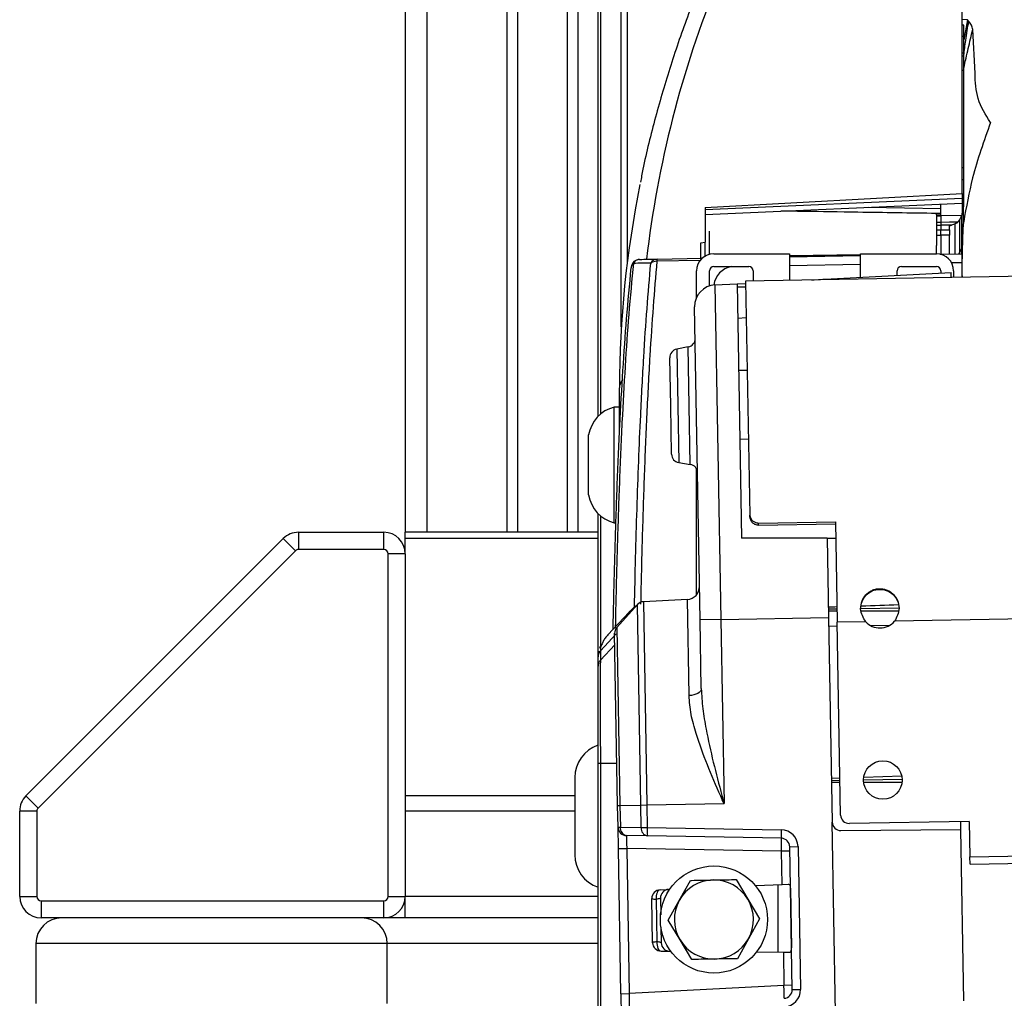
# Model space of a CAD drawing. Header units: millimetres. Extents: x 0 to 420, y 0 to 297.
# Tile 46 of 63: x 296 to 302, y 172 to 178. Entities that reach past the tile are written whole.
import ezdxf

# ---------------------------------------------------------------- set-up
doc = ezdxf.new("R2010")
doc.units = ezdxf.units.MM

msp = doc.modelspace()

# ---------------------------------------------------------------- linework, layer by layer
at = {"color": 7, "linetype": 'Continuous', "lineweight": 25}
for p, q in [((298.45237, 216.33792), (298.45237, 174.75873)), ((298.59005, 216.33792), (298.59005, 174.75873)), ((299.10497, 216.33792), (299.10497, 174.75873)), ((299.1738, 216.33792), (299.1738, 174.75873)), ((299.49324, 216.33792), (299.49324, 174.75873)), ((299.56207, 216.33792), (299.56207, 174.75873)), ((299.84104, 176.07942), (299.84104, 180.37387)), ((299.8794, 180.38676), (299.8794, 176.49428)), ((299.69149, 175.5037), (299.69149, 180.23965)), ((299.70628, 180.26732), (299.70628, 175.5174)), ((302.03204, 176.93669), (302.03204, 179.11464)), ((302.06592, 178.05274), (302.03204, 178.05316)), ((302.06592, 178.05274), (302.04305, 177.92264)), ((302.07445, 178.0421), (302.06592, 178.05274)), ((302.04305, 178.01815), (302.03204, 178.01815)), ((302.04305, 178.01768), (302.03204, 178.01768)), ((302.04305, 178.01768), (302.04305, 178.01815)), ((302.04305, 177.94539), (302.04305, 178.01768)), ((302.11464, 177.70636), (302.09988, 177.99012)), ((302.04305, 177.94539), (302.03204, 177.94539)), ((302.04305, 177.83759), (302.04305, 177.94539)), ((302.04305, 177.83759), (302.03204, 177.83759)), ((302.04305, 177.81881), (302.04305, 177.83759)), ((302.04305, 177.81881), (302.03204, 177.81881)), ((302.04305, 177.72667), (302.04305, 177.81881)), ((302.04305, 177.72667), (302.03204, 177.72667)), ((302.04305, 177.10079), (302.04305, 177.72667)), ((302.04305, 177.10079), (302.03204, 177.10079)), ((302.04305, 177.0229), (302.04305, 177.10079)), ((302.04305, 177.0229), (302.03204, 177.0229)), ((302.04305, 176.86714), (302.04305, 177.0229)), ((300.37988, 176.84489), (302.03204, 176.93669)), ((300.37988, 176.83403), (302.03204, 176.90543)), ((302.03204, 176.93669), (302.03204, 176.90543)), ((302.03204, 176.90543), (302.03204, 176.8732)), ((300.37988, 176.8018), (302.03204, 176.8732)), ((300.37988, 176.84489), (300.37988, 176.62361)), ((301.42717, 176.84706), (301.89436, 176.84011)), ((301.89436, 176.80006), (301.89436, 176.86725)), ((302.03204, 176.8732), (302.03204, 176.80994)), ((302.04305, 176.86714), (302.03204, 176.86714)), ((302.03204, 176.85101), (302.04305, 176.85101)), ((302.04305, 176.85101), (302.04305, 176.86714)), ((301.89436, 176.80812), (301.86682, 176.80761)), ((301.86682, 176.79954), (301.86682, 176.8076)), ((301.86682, 176.79954), (301.89436, 176.80006)), ((301.86682, 176.79954), (301.86682, 176.79293)), ((301.86682, 176.79293), (301.89436, 176.79327)), ((301.86682, 176.79293), (301.86682, 176.75256)), ((301.89436, 176.79327), (301.89436, 176.80006)), ((302.02919, 176.79485), (301.89436, 176.79327)), ((302.0059, 176.753), (302.0158, 176.76753)), ((302.0158, 176.55594), (302.0158, 176.76753)), ((302.02688, 176.78977), (302.02919, 176.79485)), ((302.02688, 176.78977), (302.02688, 176.57933)), ((302.03204, 176.60225), (302.03204, 176.80994)), ((300.40742, 176.54506), (300.40742, 176.69462)), ((301.86682, 176.75256), (301.89436, 176.75255)), ((301.86682, 176.75256), (301.86682, 176.73218)), ((301.86682, 176.73218), (301.89436, 176.73251)), ((301.86682, 176.73218), (301.86682, 176.70158)), ((301.86682, 176.70158), (301.89436, 176.70192)), ((301.86682, 176.70158), (301.86682, 176.66755)), ((301.96341, 176.73254), (301.89436, 176.73251)), ((301.89436, 176.73251), (301.89436, 176.70192)), ((301.89436, 176.70192), (301.94943, 176.70148)), ((301.94943, 176.70148), (301.94943, 176.72818)), ((301.98473, 176.73946), (301.98473, 176.54773)), ((317.04892, 176.6598), (300.64003, 176.37338)), ((301.86682, 176.66755), (301.89436, 176.66759)), ((301.86682, 176.66755), (301.86682, 176.60087)), ((301.89436, 176.66759), (301.89436, 176.54616)), ((301.94943, 176.66723), (301.89436, 176.66759)), ((301.94943, 176.54712), (301.94943, 176.66723)), ((300.35235, 176.61887), (300.37988, 176.62361)), ((300.35235, 176.51982), (300.35235, 176.61887)), ((300.37988, 176.5338), (300.37988, 176.62361)), ((301.86682, 176.54856), (301.86682, 176.60087)), ((302.0158, 176.55594), (302.02688, 176.57933)), ((302.02688, 176.57933), (302.02688, 176.54847)), ((302.03204, 176.54856), (302.03204, 176.60225)), ((300.34973, 176.505), (300.06963, 176.50013)), ((300.07059, 176.51432), (300.36124, 176.5194)), ((300.35725, 176.51933), (300.35235, 176.51982)), ((300.43496, 176.54856), (300.92234, 176.54856)), ((300.92234, 176.54856), (300.92234, 176.37831)), ((301.37944, 176.54092), (300.92234, 176.53603)), ((300.92234, 176.53547), (301.37944, 176.54035)), ((300.92234, 176.52919), (301.37944, 176.53717)), ((301.37944, 176.39731), (301.37944, 176.54856)), ((301.37944, 176.54856), (301.86682, 176.54856)), ((301.89006, 176.54608), (302.03204, 176.54856)), ((302.0158, 176.54828), (302.0158, 176.55594)), ((302.03204, 176.49349), (302.03204, 176.54856)), ((300.43496, 176.46595), (300.66075, 176.46595)), ((300.92234, 176.47412), (301.37944, 176.4821)), ((301.64103, 176.46595), (301.86682, 176.46595)), ((301.9629, 176.49228), (302.03204, 176.49349)), ((302.03204, 176.39768), (302.03204, 176.49349)), ((300.32481, 176.26785), (300.32481, 176.43842)), ((300.40742, 176.34164), (300.40742, 176.43842)), ((300.68829, 176.43842), (300.68829, 176.37423)), ((301.06419, 176.38079), (301.08148, 176.38169)), ((301.08148, 176.38169), (301.13555, 176.38453)), ((301.0815, 176.38109), (301.08148, 176.38169)), ((301.13555, 176.38453), (301.1901, 176.38739)), ((301.13555, 176.38453), (301.1356, 176.38203)), ((301.1901, 176.38739), (301.961, 176.42779)), ((301.1901, 176.38739), (301.19018, 176.38299)), ((301.61349, 176.40958), (301.61349, 176.43842)), ((301.89436, 176.43842), (301.89436, 176.4243)), ((301.96155, 176.39645), (301.961, 176.42779)), ((301.97697, 176.43842), (301.97697, 176.39672)), ((300.44288, 176.34823), (300.58526, 176.35569)), ((300.44288, 176.34823), (300.4804, 174.19874)), ((300.58526, 176.35569), (300.63933, 176.35852)), ((300.58526, 176.35569), (300.61379, 174.72085)), ((300.64072, 176.33366), (300.58565, 176.33318)), ((300.63933, 176.35852), (300.64029, 176.35857)), ((300.63933, 176.35852), (300.63976, 176.33365)), ((300.64003, 176.37338), (300.66628, 174.86944)), ((300.34754, 174.19642), (300.31243, 176.20833)), ((300.5891, 176.13543), (300.64413, 176.13832)), ((300.27143, 175.94963), (300.19747, 175.93525)), ((300.19747, 175.93525), (300.21019, 175.20657)), ((300.27801, 175.57221), (300.27143, 175.94963)), ((300.15833, 175.57012), (300.15291, 175.88023)), ((300.65005, 175.79902), (300.59499, 175.79806)), ((299.82917, 175.38868), (299.82917, 175.68678)), ((299.82917, 175.56308), (299.79612, 175.56308)), ((299.79612, 174.81961), (299.79612, 175.56308)), ((300.16374, 175.26001), (300.15833, 175.57012)), ((300.2846, 175.19479), (300.27801, 175.57221)), ((299.63091, 174.9986), (299.63091, 175.3841)), ((300.60268, 175.35756), (300.65774, 175.35852)), ((300.21019, 175.20657), (300.2846, 175.19479)), ((300.32481, 174.35707), (300.32481, 175.16587)), ((299.69149, 173.95913), (299.69149, 174.87899)), ((299.70628, 174.86529), (299.70628, 174.02558)), ((300.66652, 174.85547), (300.66628, 174.86944)), ((299.79612, 174.81961), (299.80664, 174.81961)), ((300.72226, 174.81796), (301.21783, 174.82661)), ((300.72248, 174.80504), (300.72226, 174.81796)), ((300.72248, 174.80504), (301.21805, 174.81369)), ((301.21783, 174.82661), (301.22911, 174.18046)), ((297.76593, 174.75873), (297.76593, 174.64858)), ((297.76593, 174.75873), (298.31469, 174.75873)), ((298.31469, 174.64858), (298.31469, 174.75873)), ((299.69149, 174.75873), (298.45237, 174.75873)), ((298.45237, 174.7184), (298.45237, 174.75873)), ((296.01447, 173.06429), (297.66858, 174.7184)), ((297.74646, 174.64052), (297.66858, 174.7184)), ((298.45237, 174.62105), (298.45237, 174.7184)), ((299.69149, 174.7184), (298.45237, 174.7184)), ((301.16459, 174.72085), (300.61379, 174.72085)), ((301.16459, 174.72085), (301.1735, 174.21084)), ((301.16459, 174.72085), (301.21967, 174.72085)), ((297.74646, 174.64052), (296.09235, 172.98641)), ((298.31469, 174.64858), (297.76593, 174.64858)), ((298.34223, 172.41818), (298.34223, 174.62105)), ((298.45237, 174.62105), (298.34223, 174.62105)), ((298.45237, 174.62105), (298.45237, 172.41818)), ((316.16907, 174.44124), (301.59677, 174.18688)), ((299.94461, 174.29431), (299.81239, 174.14746)), ((299.96711, 173.00555), (299.94461, 174.29431)), ((300.26552, 174.32728), (299.98266, 174.31246)), ((299.98266, 174.31246), (300.00546, 173.00622)), ((300.27632, 173.70885), (300.26552, 174.32728)), ((299.89184, 174.24593), (299.75538, 174.09961)), ((301.17253, 174.2659), (301.2276, 174.26686)), ((301.38015, 174.26952), (301.62681, 174.27383)), ((300.4804, 174.19874), (300.34754, 174.19642)), ((300.35527, 173.754), (300.34754, 174.19642)), ((300.4804, 174.19874), (301.1735, 174.21084)), ((300.4804, 174.19874), (300.50106, 173.01487)), ((301.1735, 174.21084), (301.19645, 172.89604)), ((301.41208, 174.18365), (301.22911, 174.18046)), ((301.25073, 172.94153), (301.22911, 174.18046)), ((301.44124, 174.16043), (301.56844, 174.16265)), ((299.80807, 174.10575), (299.70628, 173.9967)), ((299.81758, 173.00294), (299.79826, 174.10965)), ((299.81239, 174.14746), (299.83237, 173.0032)), ((301.17446, 174.15577), (301.22952, 174.15673)), ((299.79954, 174.03612), (299.70628, 173.93621)), ((299.70628, 173.9967), (299.70628, 173.99666)), ((299.70628, 173.99666), (299.70628, 173.93621)), ((299.69149, 173.89869), (299.69149, 173.95913)), ((299.69149, 171.56385), (299.69149, 173.27247)), ((299.70628, 173.27247), (299.70628, 171.56388)), ((299.81287, 173.27247), (299.70628, 173.27247)), ((299.54236, 173.18211), (299.54236, 172.68647)), ((301.19151, 173.17898), (301.24656, 173.18082)), ((301.19176, 173.16463), (301.24682, 173.16559)), ((301.24709, 173.15036), (301.19201, 173.15028)), ((301.3983, 173.16824), (301.64597, 173.17256)), ((301.64513, 173.15096), (301.39933, 173.15059)), ((301.39981, 173.18594), (301.64303, 173.19407)), ((296.01447, 173.06429), (296.09235, 172.98641)), ((299.54236, 173.06429), (298.45237, 173.06429)), ((296.08429, 172.96694), (295.97414, 172.96694)), ((295.97414, 172.41818), (295.97414, 172.96694)), ((296.08429, 172.96694), (296.08429, 172.41818)), ((299.54236, 172.96694), (298.45237, 172.96694)), ((299.81758, 173.00294), (299.83237, 173.0032)), ((299.82001, 172.8634), (299.81758, 173.00294)), ((299.83237, 173.0032), (299.96711, 173.00555)), ((299.83237, 173.0032), (299.8348, 172.86365)), ((299.96711, 173.00555), (300.00546, 173.00622)), ((299.96963, 172.8613), (299.96711, 173.00555)), ((300.00546, 173.00622), (300.50106, 173.01487)), ((300.00546, 173.00622), (300.00798, 172.86197)), ((302.07764, 172.90089), (301.30676, 172.88743)), ((302.02348, 172.84867), (302.02258, 172.89993)), ((302.07764, 172.90089), (302.08163, 172.67237)), ((302.08163, 172.67237), (315.73735, 172.91074)), ((299.82001, 172.8634), (299.8348, 172.86365)), ((299.82241, 172.72582), (299.82001, 172.8634)), ((299.8348, 172.86365), (299.96963, 172.8613)), ((299.96963, 172.8613), (300.00798, 172.86197)), ((300.00798, 172.86197), (300.86874, 172.84695)), ((301.21783, 171.67119), (301.19645, 172.89604)), ((301.25199, 172.84193), (302.02348, 172.84867)), ((302.0427, 171.7474), (302.02348, 172.84867)), ((302.08245, 172.62557), (315.73817, 172.86393)), ((300.00894, 172.80694), (299.87411, 172.80929)), ((300.8697, 172.79192), (300.00894, 172.80694)), ((299.82241, 172.72582), (299.87555, 172.72675)), ((299.83869, 171.79335), (299.82241, 172.72582)), ((300.87115, 172.70937), (299.87555, 172.72675)), ((299.87555, 172.72675), (299.89183, 171.79428)), ((300.92429, 172.7103), (300.87115, 172.70937)), ((300.87488, 172.49544), (300.87115, 172.70937)), ((300.92381, 172.73781), (300.97695, 172.73874)), ((300.93983, 171.81981), (300.92381, 172.73781)), ((300.97695, 172.73874), (300.99297, 171.82074)), ((302.08245, 172.62557), (302.08163, 172.67237)), ((300.21394, 172.39339), (300.28508, 172.52174)), ((300.57854, 172.52686), (300.65412, 172.40107)), ((300.08998, 172.46117), (300.15173, 172.46387)), ((300.7028, 172.48793), (300.87488, 172.49544)), ((300.84799, 172.49427), (300.84799, 172.06063)), ((300.87488, 172.49544), (300.91253, 172.49708)), ((300.92749, 172.47019), (300.93417, 172.08739)), ((295.97414, 172.41818), (296.08429, 172.41818)), ((296.11182, 172.39064), (298.31469, 172.39064)), ((296.11182, 172.39064), (296.11182, 172.2805)), ((298.31469, 172.2805), (298.31469, 172.39064)), ((298.34223, 172.41818), (298.45237, 172.41818)), ((298.45237, 172.2805), (298.45237, 172.41818)), ((299.69149, 172.41818), (298.45237, 172.41818)), ((300.04227, 172.12129), (300.03731, 172.40519)), ((300.06493, 172.40085), (300.06972, 172.12659)), ((300.09235, 172.40759), (300.09421, 172.30108)), ((300.14279, 172.26504), (300.21394, 172.39339)), ((300.65412, 172.40107), (300.7297, 172.27528)), ((298.31469, 172.2805), (296.11182, 172.2805)), ((298.45237, 172.2805), (298.31469, 172.2805)), ((299.69149, 172.2805), (298.45237, 172.2805)), ((300.21838, 172.13925), (300.14279, 172.26504)), ((300.7297, 172.27528), (300.65856, 172.14693)), ((300.09561, 172.22076), (300.09736, 172.12081)), ((300.29396, 172.01346), (300.21838, 172.13925)), ((300.65856, 172.14693), (300.58741, 172.01858)), ((296.07878, 172.11528), (296.07878, 171.72978)), ((298.33672, 172.11528), (296.07878, 172.11528)), ((298.33672, 171.72978), (298.33672, 172.11528)), ((299.69149, 172.11528), (298.33672, 172.11528)), ((300.09685, 172.06718), (300.15866, 172.06664)), ((300.71024, 172.06183), (300.88247, 172.06033)), ((300.88247, 172.06033), (300.88621, 171.8464)), ((300.88247, 172.06033), (300.92016, 172.06)), ((300.88621, 171.8464), (299.89183, 171.79428)), ((300.93935, 171.84732), (300.88621, 171.8464)), ((300.93983, 171.81981), (300.99297, 171.82074)), ((299.83869, 171.79335), (299.89183, 171.79428)), ((299.83869, 171.79335), (299.84109, 171.65578))]:
    msp.add_line(p, q, dxfattribs=at)
at = {"color": 7, "linetype": 'Continuous', "lineweight": 25, "flags": 128}
for points in [[(301.89436, 176.75255), (301.94941, 176.75277), (301.96194, 176.75282), (302.0059, 176.753)], [(302.01132, 176.5482), (302.01328, 176.55123), (302.0158, 176.55594)], [(299.90479, 176.46295), (299.90467, 176.46141), (299.90471, 176.4573)], [(300.35527, 173.754), (300.3539, 173.74562), (300.34954, 173.73749), (300.34236, 173.72992), (300.33262, 173.72318), (300.32067, 173.71752), (300.30696, 173.71315), (300.292, 173.71022), (300.27632, 173.70885)], [(300.08998, 172.46117), (300.08437, 172.45976), (300.0791, 172.4561), (300.07439, 172.45033), (300.07044, 172.44269), (300.06741, 172.43352), (300.06544, 172.42319), (300.0646, 172.41215), (300.06493, 172.40085)], [(300.06972, 172.12659), (300.06978, 172.11529), (300.071, 172.10428), (300.07334, 172.09403), (300.07668, 172.08497), (300.0809, 172.07748), (300.08581, 172.07187), (300.0912, 172.06839), (300.09685, 172.06718)]]:
    msp.add_lwpolyline(points, dxfattribs=at)
at = {"color": 7, "linetype": 'Continuous', "lineweight": 25}
for centre, radius in [((301.5222, 173.16659), 0.12391), ((300.43625, 172.27016), 0.3442)]:
    msp.add_circle(centre, radius, dxfattribs=at)
for centre, radius, start, end in [((301.97849, 176.60227), 0.05355, 334.641094, 359.985633), ((299.95957, 176.4573), 0.05507, 91, 174.116668), ((299.96057, 176.46505), 0.04735, 92.370345, 152.463973), ((300.07268, 176.46738), 0.04698, 92.552001, 153.765654), ((300.13073, 176.50312), 0.06117, 169.451046, 182.800538), ((300.43496, 176.43842), 0.11014, 90, 180), ((301.86682, 176.43842), 0.11014, 0, 90), ((299.93993, 176.45871), 0.0354, 127.104578, 173.127707), ((300.06718, 176.43836), 0.06182, 87.729165, 126.348276), ((300.43496, 176.43842), 0.02754, 90, 180), ((300.57264, 176.33031), 0.13768, 99.877751, 172.74534), ((300.66075, 176.43842), 0.02754, 0, 90), ((301.64103, 176.43842), 0.02754, 90, 180), ((301.86682, 176.43842), 0.02754, 360, 90), ((300.45009, 176.21074), 0.13768, 93, 181), ((300.26092, 176.00369), 0.05507, 281, 1), ((300.20798, 175.88119), 0.05507, 101, 181), ((299.90603, 175.6854), 0.07687, 141.310571, 178.975443), ((299.8484, 175.34909), 0.22029, 103.726552, 170.854668), ((300.2188, 175.26097), 0.05507, 181, 261), ((300.27599, 175.14039), 0.05507, 1, 81), ((299.8484, 175.03361), 0.22029, 189.145332, 256.273448), ((297.76593, 174.62105), 0.13768, 90, 135), ((298.31469, 174.62105), 0.13768, 0, 90), ((297.76593, 174.62105), 0.02754, 90, 135), ((298.31469, 174.62105), 0.02754, 0, 90), ((300.2612, 174.40977), 0.08261, 273, 1), ((299.98554, 174.25746), 0.05507, 93, 138), ((301.50298, 174.26786), 0.12391, 222.810315, 319.189685), ((299.85332, 174.11061), 0.05507, 138, 181), ((299.74648, 173.95913), 0.05499, 136.966936, 179.995842), ((299.76265, 173.18211), 0.22029, 109.084762, 180), ((296.11182, 172.96694), 0.13768, 135, 180), ((296.11182, 172.96694), 0.02754, 135, 180), ((301.3058, 172.94249), 0.05507, 181, 271), ((299.87507, 172.86436), 0.05507, 181, 269), ((299.88342, 172.85742), 0.04901, 172.688157, 259.055483), ((300.01824, 172.85506), 0.04901, 172.688157, 259.055483), ((300.40322, 172.84135), 0.39578, 177.012899, 184.987101), ((301.26398, 172.82632), 0.39578, 177.012899, 184.987101), ((300.86682, 172.73682), 0.11014, 1, 89), ((301.25151, 172.897), 0.05507, 181, 270.5), ((300.86874, 172.73685), 0.05507, 1, 89), ((299.76265, 172.68647), 0.22029, 180, 251.152836), ((300.43625, 172.27016), 0.25418, 91, 151), ((300.43625, 172.27016), 0.25418, 31, 91), ((300.09238, 172.40615), 0.05507, 92.5, 181), ((300.14742, 172.40855), 0.05507, 92.5, 181), ((296.11182, 172.41818), 0.13768, 180, 270), ((296.11182, 172.41818), 0.02754, 180, 270), ((298.31469, 172.41818), 0.02754, 270, 0), ((298.31469, 172.41818), 0.13768, 270, 0), ((300.05952, 172.45644), 0.05585, 246.572932, 275.55756), ((300.43625, 172.27016), 0.25418, 151, 211), ((300.43625, 172.27016), 0.25418, 331, 31), ((296.24399, 172.11528), 0.16522, 90, 180), ((298.17151, 172.11528), 0.16522, 0, 90), ((300.43625, 172.27016), 0.25418, 211, 271), ((300.43625, 172.27016), 0.25418, 271, 331), ((300.06625, 172.07085), 0.05585, 86.44244, 115.427068), ((300.09733, 172.12225), 0.05507, 181, 269.5), ((300.15242, 172.12177), 0.05507, 181, 269.5), ((300.88285, 171.81881), 0.11014, 273, 1), ((300.88477, 171.81885), 0.05507, 273, 1)]:
    msp.add_arc(centre, radius, start, end, dxfattribs=at)
for centre, major_axis, ratio, start_param, end_param in [((312.79082, 176.10085), (12.821, 0.6324), 0.7062466, 2.8260387, 3.0263706), ((312.79562, 176.00355), (12.95876, 0.63243), 0.7062647, 2.9643436, 3.1071385), ((301.97697, 176.81004), (0.05507, -0.0004), 0.8632064, 5.9662194, 6.2894509), ((304.91237, 178.04317), (4.9823, 1.79219), 0.05592, 4.055542, 4.0590263), ((328.99089, 173.95541), (111.09373, 3.3112), 0.0106876, 1.8194033, 1.8216202), ((328.99089, 173.95541), (111.09373, 3.3112), 0.0106876, 1.8230656, 1.8235774), ((340.86365, 175.49773), (105.19276, 0.53753), 0.0106876, 4.3254381, 4.3260034), ((340.86365, 175.49773), (105.19276, 0.53753), 0.0106876, 4.327588, 4.3300459), ((299.87748, 172.72661), (-0.00337, 0.08268), 0.0231736, 6.2818358, 7.8514142), ((300.86922, 172.7093), (0.00048, 0.08261), 0.023249, 4.7133362, 6.2829145), ((300.88429, 171.8464), (-0.00336, 0.08254), 0.023249, 3.1418634, 4.7114418), ((299.89375, 171.79448), (0.00048, 0.08275), 0.0231736, 1.5733638, 3.1429421)]:
    msp.add_ellipse(centre, major_axis=major_axis, ratio=ratio, start_param=start_param, end_param=end_param, dxfattribs=at)
for points, knots in [([(300.34139, 178.26401), (300.31849, 178.206), (300.2524, 178.03864), (300.15573, 177.75968), (300.05867, 177.42661), (299.99505, 177.17588), (299.96921, 177.03593), (299.96408, 177.00815)], [0, 0, 0, 0, 0.1404303, 0.4051996, 0.6698868, 0.9344611, 1, 1, 1, 1]), ([(302.04305, 177.82333), (302.04661, 177.85613), (302.05513, 177.93478), (302.06733, 178.00258), (302.07445, 178.0421)], [0, 0, 0, 0, 0.4170628, 1, 1, 1, 1]), ([(302.09988, 177.99012), (302.09755, 177.99951), (302.09301, 178.01779), (302.08052, 178.03415), (302.07445, 178.0421)], [0, 0, 0, 0, 0.5139955, 1, 1, 1, 1]), ([(302.04305, 177.74294), (302.05229, 177.78473), (302.07048, 177.86704), (302.09018, 177.94951), (302.09988, 177.99012)], [0, 0, 0, 0, 0.5075757, 1, 1, 1, 1]), ([(302.21377, 177.39173), (302.18268, 177.44227), (302.12086, 177.5428), (302.11671, 177.65204), (302.11464, 177.70636)], [0, 0, 0, 0, 0.5027917, 1, 1, 1, 1]), ([(302.21377, 177.39173), (302.17166, 177.27362), (302.09674, 177.06345), (302.05834, 176.84848), (302.04152, 176.75431)], [0, 0, 0, 0, 0.5619515, 1, 1, 1, 1]), ([(301.86697, 176.80748), (301.69821, 176.81009), (301.41249, 176.81452), (301.07896, 176.81961), (300.91419, 176.8221), (300.86638, 176.82282)], [0, 0, 0, 0, 0.5059794, 0.8566636, 1, 1, 1, 1]), ([(302.04152, 176.75431), (302.04152, 176.75431), (302.04154, 176.78527), (302.04141, 176.81818), (302.04128, 176.85109)], [0, 0, 0, 0, 0.0000317, 1, 1, 1, 1]), ([(301.89436, 176.79327), (301.89436, 176.78847), (301.89436, 176.77885), (301.89436, 176.76395), (301.89436, 176.75517), (301.89436, 176.75255)], [0, 0, 0, 0, 0.4124225, 0.8248491, 1, 1, 1, 1]), ([(302.0158, 176.76753), (302.019, 176.77412), (302.02284, 176.78201), (302.02631, 176.78867), (302.02688, 176.78977)], [0, 0, 0, 0, 0.8350384, 1, 1, 1, 1]), ([(301.89436, 176.75255), (301.89436, 176.75139), (301.89436, 176.74715), (301.89436, 176.73981), (301.89436, 176.73495), (301.89436, 176.73251)], [0, 0, 0, 0, 0.158606, 0.5793271, 1, 1, 1, 1]), ([(301.89436, 176.66759), (301.89436, 176.67394), (301.89436, 176.6864), (301.89436, 176.69716), (301.89436, 176.70171), (301.89436, 176.70192)], [0, 0, 0, 0, 0.497926, 0.9771573, 1, 1, 1, 1]), ([(301.94943, 176.70148), (301.94943, 176.69638), (301.94943, 176.68639), (301.94943, 176.67354), (301.94943, 176.66723)], [0, 0, 0, 0, 0.5094449, 1, 1, 1, 1]), ([(301.98473, 176.73946), (301.98214, 176.7386), (301.97497, 176.7362), (301.96791, 176.73397), (301.96341, 176.73254)], [0, 0, 0, 0, 0.361622, 1, 1, 1, 1]), ([(302.0059, 176.753), (302.00328, 176.75048), (301.99708, 176.74453), (301.98924, 176.74132), (301.98473, 176.73946)], [0, 0, 0, 0, 0.4230217, 1, 1, 1, 1]), ([(302.03295, 176.3977), (302.03272, 176.45451), (302.03225, 176.57342), (302.03834, 176.69225), (302.04152, 176.75431)], [0, 0, 0, 0, 0.4777878, 1, 1, 1, 1]), ([(299.95861, 176.51237), (299.97705, 176.51269), (300.01393, 176.51333), (300.0517, 176.51399), (300.07059, 176.51432)], [0, 0, 0, 0, 0.5000188, 1, 1, 1, 1]), ([(299.7884, 174.1385), (299.78919, 174.17667), (299.79284, 174.35373), (299.80083, 174.66232), (299.81416, 175.06067), (299.8307, 175.44176), (299.85087, 175.8019), (299.87472, 176.14419), (299.89449, 176.35057), (299.90471, 176.4573)], [0, 0, 0, 0, 0.0426994, 0.1980588, 0.3534183, 0.5162281, 0.6737533, 0.831279, 1, 1, 1, 1]), ([(299.91858, 176.48695), (299.90835, 176.37944), (299.88857, 176.17156), (299.86472, 175.82677), (299.84455, 175.46399), (299.82804, 175.08008), (299.81471, 174.67886), (299.8067, 174.36472), (299.80296, 174.18336), (299.8021, 174.14178)], [0, 0, 0, 0, 0.1681162, 0.325086, 0.4820554, 0.6442985, 0.799123, 0.9539473, 1, 1, 1, 1]), ([(300.03053, 176.48815), (300.01165, 176.48795), (299.97388, 176.48753), (299.93701, 176.48714), (299.91858, 176.48695)], [0, 0, 0, 0, 0.4999399, 1, 1, 1, 1]), ([(299.92551, 174.2756), (299.9279, 174.38303), (299.93268, 174.5979), (299.9418, 174.9113), (299.95253, 175.21683), (299.96653, 175.54487), (299.98405, 175.87393), (300.00559, 176.201), (300.0222, 176.39225), (300.03053, 176.48815)], [0, 0, 0, 0, 0.12808661, 0.25617325, 0.38634783, 0.51652245, 0.68942454, 0.8442607, 1, 1, 1, 1]), ([(300.06963, 176.50013), (300.06133, 176.40422), (300.04474, 176.21238), (300.02321, 175.88441), (300.00417, 175.52549), (299.988, 175.13326), (299.97491, 174.72472), (299.96802, 174.44148), (299.96499, 174.29783), (299.96499, 174.29779)], [0, 0, 0, 0, 0.15631, 0.3126199, 0.486675, 0.6576695, 0.8289632, 0.9999575, 1, 1, 1, 1]), ([(300.66628, 174.86944), (300.66787, 174.86236), (300.67086, 174.84908), (300.68305, 174.83238), (300.70089, 174.82135), (300.71485, 174.81914), (300.72226, 174.81796)], [0, 0, 0, 0, 0.2679569, 0.5029641, 0.7363441, 1, 1, 1, 1]), ([(300.66652, 174.85547), (300.66812, 174.84853), (300.67112, 174.83547), (300.68334, 174.8191), (300.70117, 174.80834), (300.71509, 174.80619), (300.72248, 174.80504)], [0, 0, 0, 0, 0.2656201, 0.4997525, 0.7340208, 1, 1, 1, 1]), ([(301.37909, 174.26613), (301.38124, 174.28367), (301.38525, 174.31642), (301.40727, 174.35267), (301.43099, 174.37386), (301.45226, 174.38641), (301.47576, 174.39402), (301.50058, 174.39671), (301.52548, 174.395), (301.54922, 174.38826), (301.57097, 174.37649), (301.59568, 174.35589), (301.61963, 174.32072), (301.62438, 174.288), (301.62686, 174.27085)], [0, 0, 0, 0, 0.1333916, 0.2491705, 0.3133152, 0.3746972, 0.436014, 0.4999712, 0.5637077, 0.6249361, 0.6863853, 0.7507563, 0.869323, 1, 1, 1, 1]), ([(301.37912, 174.26447), (301.38128, 174.28169), (301.38534, 174.31391), (301.41168, 174.35618), (301.45135, 174.38489), (301.50059, 174.39471), (301.55028, 174.38679), (301.59107, 174.3592), (301.61961, 174.31821), (301.62439, 174.28601), (301.62689, 174.26918)], [0, 0, 0, 0, 0.13254584, 0.2481512, 0.37381382, 0.49996164, 0.62579161, 0.75175571, 0.87016165, 1, 1, 1, 1]), ([(299.89169, 174.24508), (299.89264, 174.24632), (299.90171, 174.2581), (299.91691, 174.2701), (299.93035, 174.28084), (299.93036, 174.28085)], [0, 0, 0, 0, 0.1044656, 0.9992035, 1, 1, 1, 1]), ([(299.9386, 174.28763), (299.93771, 174.28715), (299.93451, 174.28539), (299.9321, 174.28275), (299.93036, 174.28085)], [0, 0, 0, 0, 0.277391, 1, 1, 1, 1]), ([(301.41208, 174.18365), (301.40389, 174.19641), (301.38761, 174.22181), (301.38191, 174.25141), (301.37908, 174.26613)], [0, 0, 0, 0, 0.50258036, 1, 1, 1, 1]), ([(301.62686, 174.27085), (301.62453, 174.25581), (301.61989, 174.22589), (301.60445, 174.19984), (301.59677, 174.18688)], [0, 0, 0, 0, 0.5025423, 1, 1, 1, 1]), ([(299.75784, 174.10054), (299.75376, 174.09676), (299.74182, 174.08567), (299.7287, 174.06764), (299.72293, 174.05351), (299.72008, 174.04651)], [0, 0, 0, 0, 0.2073242, 0.6078204, 1, 1, 1, 1]), ([(299.72008, 174.04651), (299.71619, 174.03919), (299.70728, 174.02244), (299.70664, 174.00597), (299.70628, 173.9967)], [0, 0, 0, 0, 0.4371823, 1, 1, 1, 1]), ([(299.69149, 173.95918), (299.69156, 173.96843), (299.69166, 173.9808), (299.69798, 173.99339), (299.69958, 173.99656)], [0, 0, 0, 0, 0.7481596, 1, 1, 1, 1]), ([(299.70961, 174.03166), (299.70692, 174.02773), (299.70328, 174.02238), (299.70215, 174.01623), (299.70185, 174.01459)], [0, 0, 0, 0, 0.7345417, 1, 1, 1, 1]), ([(299.70628, 173.93621), (299.70628, 173.93621), (299.70625, 173.93458), (299.70618, 173.92488), (299.7061, 173.89224), (299.70605, 173.84166), (299.70601, 173.75341), (299.70603, 173.60658), (299.70614, 173.42616), (299.70624, 173.31213), (299.70628, 173.27247), (299.70628, 173.27247)], [0, 0, 0, 0, 0.00000327, 0.1105476, 0.22109252, 0.33165345, 0.44221475, 0.66232878, 0.88239995, 0.99999673, 1, 1, 1, 1]), ([(299.69149, 173.27247), (299.69149, 173.34295), (299.69149, 173.45103), (299.69149, 173.6135), (299.69149, 173.75306), (299.69149, 173.86888), (299.69149, 173.88875), (299.69149, 173.89869)], [0, 0, 0, 0, 0.2205562, 0.338203, 0.5586709, 0.7793663, 1, 1, 1, 1]), ([(300.35527, 173.754), (300.35764, 173.71114), (300.36238, 173.62536), (300.38963, 173.46739), (300.43091, 173.2809), (300.47284, 173.12131), (300.49635, 173.03261), (300.50091, 173.01544), (300.50106, 173.01487)], [0, 0, 0, 0, 0.1775403, 0.355297, 0.6430085, 0.9309032, 0.9977131, 1, 1, 1, 1]), ([(300.50106, 173.01487), (300.50083, 173.0154), (300.49373, 173.03151), (300.45705, 173.11492), (300.39179, 173.26498), (300.32749, 173.44071), (300.28612, 173.58921), (300.27958, 173.66901), (300.27632, 173.70885)], [0, 0, 0, 0, 0.00221517, 0.06849855, 0.35465345, 0.64038586, 0.8204229, 1, 1, 1, 1]), ([(300.28508, 172.52174), (300.28765, 172.52178), (300.33602, 172.52263), (300.38522, 172.52349), (300.43181, 172.5243)], [0, 0, 0, 0, 0.0529743, 1, 1, 1, 1]), ([(300.43181, 172.5243), (300.47089, 172.52498), (300.52011, 172.52584), (300.56855, 172.52669), (300.57854, 172.52686)], [0, 0, 0, 0, 0.7938143, 1, 1, 1, 1]), ([(300.91253, 172.49708), (300.91491, 172.49699), (300.91927, 172.49681), (300.92355, 172.49318), (300.92596, 172.48731), (300.92717, 172.47935), (300.92738, 172.47334), (300.92749, 172.47019)], [0, 0, 0, 0, 0.2310021, 0.4238558, 0.617216, 0.7996965, 1, 1, 1, 1]), ([(300.09235, 172.40759), (300.09212, 172.40716), (300.09152, 172.40603), (300.08523, 172.40403), (300.07517, 172.40217), (300.06745, 172.40117), (300.06493, 172.40085)], [0, 0, 0, 0, 0.2010525, 0.5242998, 0.844996, 1, 1, 1, 1]), ([(300.09736, 172.12081), (300.09711, 172.12124), (300.09647, 172.12234), (300.09012, 172.12412), (300.08, 172.12563), (300.07224, 172.12636), (300.06972, 172.12659)], [0, 0, 0, 0, 0.2010525, 0.5242998, 0.844996, 1, 1, 1, 1]), ([(300.92016, 172.06), (300.92253, 172.06018), (300.92689, 172.06051), (300.93104, 172.06428), (300.93324, 172.07023), (300.93417, 172.07823), (300.93417, 172.08425), (300.93417, 172.08739)], [0, 0, 0, 0, 0.2310021, 0.4238558, 0.617216, 0.7996965, 1, 1, 1, 1]), ([(300.44068, 172.01602), (300.39409, 172.01521), (300.34489, 172.01435), (300.29652, 172.01351), (300.29396, 172.01346)], [0, 0, 0, 0, 0.9470257, 1, 1, 1, 1]), ([(300.58741, 172.01858), (300.57742, 172.01841), (300.52898, 172.01756), (300.47976, 172.0167), (300.44068, 172.01602)], [0, 0, 0, 0, 0.20618569, 1, 1, 1, 1])]:
    msp.add_open_spline(points, degree=3, knots=knots, dxfattribs=at)
for points in [[(299.70628, 173.9967), (299.70407, 173.99405), (299.69964, 173.98877), (299.69506, 173.97944), (299.69204, 173.9695), (299.69167, 173.96262), (299.69149, 173.95918)], [(299.70628, 173.93621), (299.70407, 173.93357), (299.69964, 173.92828), (299.69506, 173.91896), (299.69204, 173.90901), (299.69167, 173.90213), (299.69149, 173.89869)], [(299.70628, 173.27247), (299.70407, 173.27247), (299.69964, 173.27247), (299.69506, 173.27247), (299.69204, 173.27247), (299.69167, 173.27247), (299.69149, 173.27247)]]:
    msp.add_open_spline(points, degree=3, dxfattribs=at)

doc.saveas('drawing.dxf')
